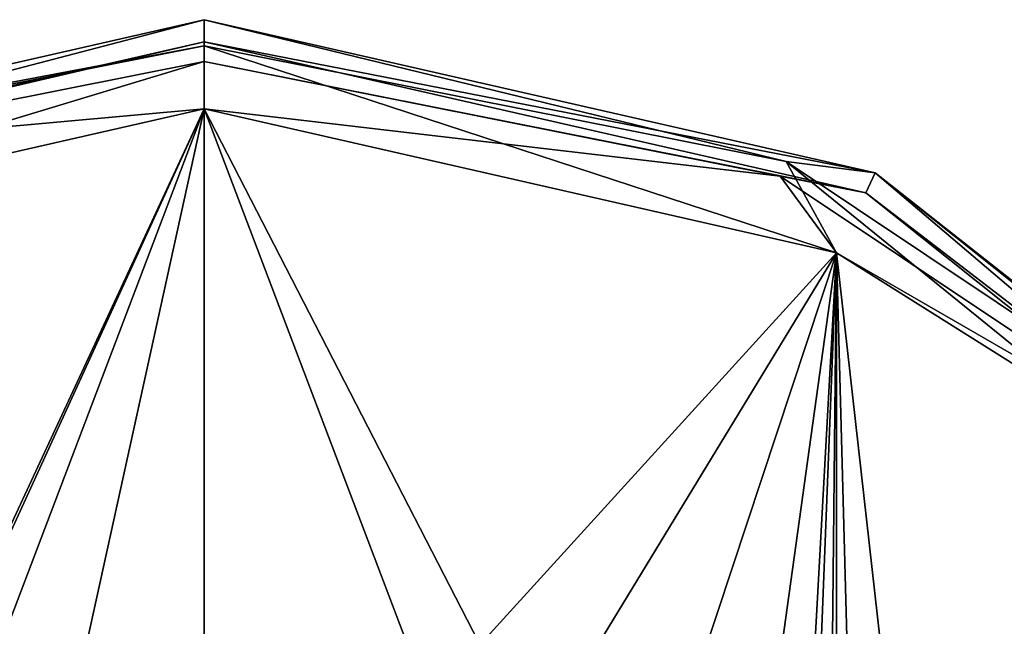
# Model space of a CAD drawing. Header units: millimetres. Extents: x -143 to 143, y -35 to 35.
# Tile 145 of 176: x 71 to 93, y 21 to 35. Entities that reach past the tile are written whole.
import ezdxf

# ---------------------------------------------------------------- set-up
doc = ezdxf.new("R2010")
doc.units = ezdxf.units.MM
doc.header["$LTSCALE"] = 65.185185
for name, color, linetype in [('630', 7, 'CONTINUOUS'), ('631', 7, 'CONTINUOUS'), ('632', 7, 'CONTINUOUS'), ('633', 7, 'CONTINUOUS'), ('634', 7, 'CONTINUOUS'), ('635', 7, 'CONTINUOUS'), ('641', 7, 'CONTINUOUS'), ('642', 7, 'CONTINUOUS'), ('643', 7, 'CONTINUOUS'), ('644', 7, 'CONTINUOUS'), ('645', 7, 'CONTINUOUS')]:
    doc.layers.add(name, color=color, linetype=linetype)

msp = doc.modelspace()

# ---------------------------------------------------------------- linework, layer by layer
at = {"layer": '630', "color": 7, "linetype": 'CONTINUOUS', "true_color": 0xe0f2ff}
for points in [[(75, 34.164, -55.086), (75, 34.75, -56.5), (59.923, 31.309, -56.5), (75, 34.164, -55.086)], [(61.926, 31.564, -55.086), (75, 34.164, -55.086), (59.923, 31.309, -56.5), (61.926, 31.564, -55.086)], [(61.926, 31.564, -55.086), (75, 32.75, -54.5), (75, 34.164, -55.086), (61.926, 31.564, -55.086)], [(60.795, 29.509, -54.5), (75, 32.75, -54.5), (61.926, 31.564, -55.086), (60.795, 29.509, -54.5)]]:
    msp.add_3dface(points, dxfattribs=at)
at = {"layer": '631', "color": 7, "linetype": 'CONTINUOUS', "true_color": 0xe0f2ff}
for points in [[(59.923, 31.309, -56.5), (75, 34.75, -56.5), (59.922, 31.309, -79.5), (59.923, 31.309, -56.5)], [(59.922, 31.309, -79.5), (75, 34.75, -56.5), (75, 34.75, -79.5), (59.922, 31.309, -79.5)]]:
    msp.add_3dface(points, dxfattribs=at)
at = {"layer": '632', "color": 7, "linetype": 'CONTINUOUS', "true_color": 0xe0f2ff}
for points in [[(59.922, 31.309, -79.5), (75, 34.75, -79.5), (60.139, 30.858, -79.5), (59.922, 31.309, -79.5)], [(75, 34.75, -79.5), (75, 34.25, -79.5), (60.139, 30.858, -79.5), (75, 34.75, -79.5)], [(75, 34.75, -79.5), (90.078, 31.309, -79.5), (75, 34.25, -79.5), (75, 34.75, -79.5)], [(75, 34.25, -79.5), (90.078, 31.309, -79.5), (89.861, 30.858, -79.5), (75, 34.25, -79.5)], [(89.861, 30.858, -79.5), (90.078, 31.309, -79.5), (101.778, 21.354, -79.5), (89.861, 30.858, -79.5)], [(90.078, 31.309, -79.5), (102.169, 21.666, -79.5), (101.778, 21.354, -79.5), (90.078, 31.309, -79.5)]]:
    msp.add_3dface(points, dxfattribs=at)
at = {"layer": '633', "color": 7, "linetype": 'CONTINUOUS', "true_color": 0xe0f2ff}
for points in [[(60.139, 30.858, -79.5), (75, 34.25, -79.5), (60.139, 30.858, -56.5), (60.139, 30.858, -79.5)], [(60.139, 30.858, -56.5), (75, 34.25, -79.5), (75, 34.25, -56.5), (60.139, 30.858, -56.5)]]:
    msp.add_3dface(points, dxfattribs=at)
at = {"layer": '634', "color": 7, "linetype": 'CONTINUOUS', "true_color": 0xe0f2ff}
for points in [[(60.139, 30.858, -56.5), (75, 34.25, -56.5), (62.061, 31.237, -55.439), (60.139, 30.858, -56.5)], [(62.061, 31.237, -55.439), (75, 34.25, -56.5), (75, 33.811, -55.439), (62.061, 31.237, -55.439)], [(62.061, 31.237, -55.439), (75, 33.811, -55.439), (60.795, 29.509, -55), (62.061, 31.237, -55.439)], [(75, 33.811, -55.439), (75, 32.75, -55), (60.795, 29.509, -55), (75, 33.811, -55.439)]]:
    msp.add_3dface(points, dxfattribs=at)
at = {"layer": '635', "color": 7, "linetype": 'CONTINUOUS', "true_color": 0xe0f2ff}
for points in [[(60.795, 29.509, -55), (75, 32.75, -55), (61.781, 4.297, -55), (60.795, 29.509, -55)], [(61.781, 4.297, -55), (75, 32.75, -55), (63.757, 8.173, -55), (61.781, 4.297, -55)], [(63.757, 8.173, -55), (75, 32.75, -55), (66.834, 11.248, -55), (63.757, 8.173, -55)], [(66.834, 11.248, -55), (75, 32.75, -55), (70.71, 13.221, -55), (66.834, 11.248, -55)], [(75, 32.75, -55), (75, 13.9, -55), (70.71, 13.221, -55), (75, 32.75, -55)], [(75, 32.75, -55), (89.205, 29.509, -55), (75, 13.9, -55), (75, 32.75, -55)], [(75, 13.9, -55), (89.205, 29.509, -55), (79.29, 13.221, -55), (75, 13.9, -55)], [(79.29, 13.221, -55), (89.205, 29.509, -55), (83.166, 11.248, -55), (79.29, 13.221, -55)], [(83.166, 11.248, -55), (89.205, 29.509, -55), (86.243, 8.173, -55), (83.166, 11.248, -55)], [(86.243, 8.173, -55), (89.205, 29.509, -55), (88.219, 4.297, -55), (86.243, 8.173, -55)], [(88.219, 4.297, -55), (89.205, 29.509, -55), (88.9, 0, -55), (88.219, 4.297, -55)], [(89.205, 29.509, -55), (89.205, -29.509, -55), (88.9, 0, -55), (89.205, 29.509, -55)], [(95.416, 25.607, -55), (89.205, -29.509, -55), (89.205, 29.509, -55), (95.416, 25.607, -55)], [(95.416, -25.607, -55), (89.205, -29.509, -55), (95.416, 25.607, -55), (95.416, -25.607, -55)]]:
    msp.add_3dface(points, dxfattribs=at)
at = {"layer": '641', "color": 7, "linetype": 'CONTINUOUS', "true_color": 0xe0f2ff}
for points in [[(75, 15, -54.5), (75, 32.75, -54.5), (60.795, 29.509, -54.5), (75, 15, -54.5)], [(75, 32.75, -54.5), (75, 15, -54.5), (82.5, 12.99, -54.5), (75, 32.75, -54.5)], [(75, 32.75, -54.5), (87.99, 7.5, -54.5), (89.205, 29.509, -54.5), (75, 32.75, -54.5)], [(87.99, 7.5, -54.5), (75, 32.75, -54.5), (82.5, 12.99, -54.5), (87.99, 7.5, -54.5)], [(67.5, 12.99, -54.5), (75, 15, -54.5), (60.795, 29.509, -54.5), (67.5, 12.99, -54.5)], [(89.205, 29.509, -54.5), (87.99, 7.5, -54.5), (90, 0, -54.5), (89.205, 29.509, -54.5)], [(95.416, 25.607, -54.5), (89.205, 29.509, -54.5), (95.416, -25.607, -54.5), (95.416, 25.607, -54.5)], [(95.416, -25.607, -54.5), (89.205, 29.509, -54.5), (90, 0, -54.5), (95.416, -25.607, -54.5)]]:
    msp.add_3dface(points, dxfattribs=at)
at = {"layer": '642', "color": 7, "linetype": 'CONTINUOUS', "true_color": 0xe0f2ff}
for points in [[(75, 34.75, -56.5), (75, 34.164, -55.086), (88.074, 31.564, -55.086), (75, 34.75, -56.5)], [(75, 34.75, -56.5), (88.074, 31.564, -55.086), (90.077, 31.309, -56.5), (75, 34.75, -56.5)], [(75, 34.164, -55.086), (75, 32.75, -54.5), (89.205, 29.509, -54.5), (75, 34.164, -55.086)], [(75, 34.164, -55.086), (89.205, 29.509, -54.5), (88.074, 31.564, -55.086), (75, 34.164, -55.086)], [(89.205, 29.509, -54.5), (95.416, 25.607, -54.5), (88.074, 31.564, -55.086), (89.205, 29.509, -54.5)], [(88.074, 31.564, -55.086), (95.416, 25.607, -54.5), (99.158, 24.158, -55.086), (88.074, 31.564, -55.086)], [(88.074, 31.564, -55.086), (99.158, 24.158, -55.086), (90.077, 31.309, -56.5), (88.074, 31.564, -55.086)], [(90.077, 31.309, -56.5), (99.158, 24.158, -55.086), (102.169, 21.666, -56.5), (90.077, 31.309, -56.5)]]:
    msp.add_3dface(points, dxfattribs=at)
at = {"layer": '643', "color": 7, "linetype": 'CONTINUOUS', "true_color": 0xe0f2ff}
for points in [[(75, 34.75, -79.5), (75, 34.75, -56.5), (90.077, 31.309, -56.5), (75, 34.75, -79.5)], [(90.078, 31.309, -79.5), (75, 34.75, -79.5), (90.077, 31.309, -56.5), (90.078, 31.309, -79.5)], [(90.078, 31.309, -79.5), (90.077, 31.309, -56.5), (102.169, 21.666, -56.5), (90.078, 31.309, -79.5)], [(102.169, 21.666, -79.5), (90.078, 31.309, -79.5), (102.169, 21.666, -56.5), (102.169, 21.666, -79.5)]]:
    msp.add_3dface(points, dxfattribs=at)
at = {"layer": '644', "color": 7, "linetype": 'CONTINUOUS', "true_color": 0xe0f2ff}
for points in [[(75, 34.25, -79.5), (89.861, 30.858, -79.5), (75, 34.25, -56.5), (75, 34.25, -79.5)], [(75, 34.25, -56.5), (89.861, 30.858, -79.5), (89.861, 30.858, -56.5), (75, 34.25, -56.5)], [(89.861, 30.858, -79.5), (101.778, 21.354, -79.5), (89.861, 30.858, -56.5), (89.861, 30.858, -79.5)], [(89.861, 30.858, -56.5), (101.778, 21.354, -79.5), (101.778, 21.355, -56.5), (89.861, 30.858, -56.5)]]:
    msp.add_3dface(points, dxfattribs=at)
at = {"layer": '645', "color": 7, "linetype": 'CONTINUOUS', "true_color": 0xe0f2ff}
for points in [[(75, 33.811, -55.439), (75, 34.25, -56.5), (89.861, 30.858, -56.5), (75, 33.811, -55.439)], [(75, 32.75, -55), (75, 33.811, -55.439), (87.939, 31.237, -55.439), (75, 32.75, -55)], [(75, 33.811, -55.439), (89.861, 30.858, -56.5), (87.939, 31.237, -55.439), (75, 33.811, -55.439)], [(89.205, 29.509, -55), (75, 32.75, -55), (87.939, 31.237, -55.439), (89.205, 29.509, -55)], [(89.205, 29.509, -55), (87.939, 31.237, -55.439), (98.908, 23.908, -55.439), (89.205, 29.509, -55)], [(87.939, 31.237, -55.439), (89.861, 30.858, -56.5), (98.908, 23.908, -55.439), (87.939, 31.237, -55.439)], [(89.861, 30.858, -56.5), (101.778, 21.355, -56.5), (98.908, 23.908, -55.439), (89.861, 30.858, -56.5)], [(95.416, 25.607, -55), (89.205, 29.509, -55), (98.908, 23.908, -55.439), (95.416, 25.607, -55)]]:
    msp.add_3dface(points, dxfattribs=at)

doc.saveas('drawing.dxf')
